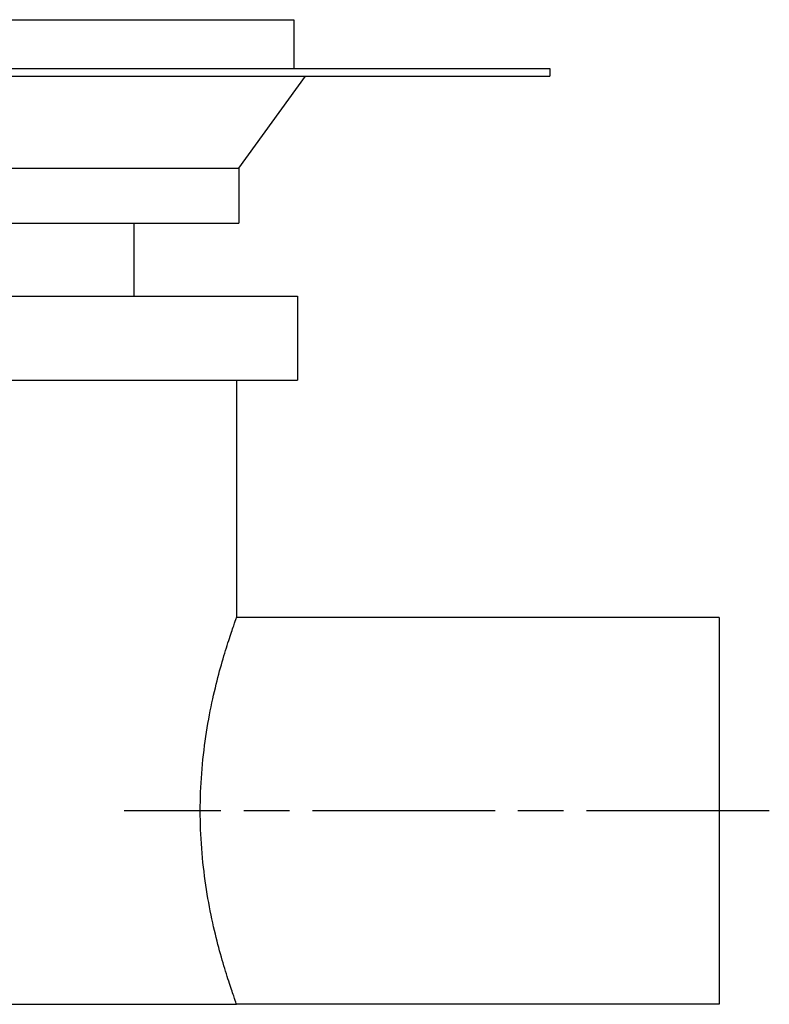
# Paper-space layout 'Layout1' of a CAD drawing. Extents: x -9.62 to 0.26, y -1.65 to 4.35.
# Tile 11 of 11: x -3.62 to 0.26, y -1 to 4.09. Entities that reach past the tile are written whole.
import ezdxf

# ---------------------------------------------------------------- set-up
doc = ezdxf.new("R2010")
doc.units = 0
doc.header["$MEASUREMENT"] = 0
doc.linetypes.add('CHAIN', pattern=[0.7087, 0.4724, -0.0591, 0.1181, -0.0591])
doc.layers.get('0').update_dxf_attribs({"linetype": 'CONTINUOUS'})

psp = doc.layouts.get("Layout1")

# ---------------------------------------------------------------- linework, layer by layer
for p, q in [((-8.3012, 4.0906), (-2.1988, 4.0906)), ((-2.1988, 4.0906), (-2.1988, 3.8386)), ((-9.625, 3.8386), (-0.875, 3.8386)), ((-0.875, 3.8386), (-0.875, 3.7992)), ((-9.625, 3.7992), (-0.875, 3.7992)), ((-2.4823, 3.3228), (-2.139, 3.7992)), ((-8.0177, 3.3228), (-2.4823, 3.3228)), ((-2.4823, 3.3228), (-2.4823, 3.0394)), ((-8.0177, 3.0394), (-2.4823, 3.0394)), ((-3.0256, 3.0394), (-3.0256, 2.6614)), ((-8.3209, 2.6614), (-2.1791, 2.6614)), ((-2.1791, 2.6614), (-2.1791, 2.2276)), ((-8.3209, 2.2276), (-2.1791, 2.2276)), ((-2.4941, 2.2276), (-2.4941, 1)), ((0, 1), (-2.4941, 1)), ((0, 1), (0, -1)), ((-8.0059, -1), (-2.4941, -1)), ((0, -1), (-2.4941, -1))]:
    psp.add_line(p, q)
at = {"linetype": 'CHAIN', "ltscale": 2}
psp.add_line((0.2594, 0), (-3.0754, 0), dxfattribs=at)
psp.add_open_spline([(-2.4941, -1), (-2.4941, -1), (-2.4963, -0.9939), (-2.5055, -0.9683), (-2.5124, -0.9488), (-2.5297, -0.8976), (-2.5401, -0.8658), (-2.5626, -0.7926), (-2.5747, -0.7512), (-2.5981, -0.663), (-2.6103, -0.6132), (-2.6334, -0.5046), (-2.6442, -0.4458), (-2.6624, -0.3228), (-2.6698, -0.2585), (-2.6795, -0.1288), (-2.6819, -0.0634), (-2.6819, 0.0634), (-2.6795, 0.1288), (-2.6698, 0.2585), (-2.6624, 0.3228), (-2.6442, 0.4458), (-2.6334, 0.5046), (-2.6103, 0.6132), (-2.5981, 0.663), (-2.5747, 0.7512), (-2.5626, 0.7926), (-2.5401, 0.8658), (-2.5297, 0.8976), (-2.5124, 0.9488), (-2.5055, 0.9683), (-2.4963, 0.9939), (-2.4941, 1), (-2.4941, 1)], degree=3, knots=[3.865644, 3.865644, 3.865644, 3.865644, 4.348689, 4.348689, 4.831734, 4.831734, 5.314779, 5.314779, 5.797823, 5.797823, 6.28119, 6.28119, 6.764556, 6.764556, 7.247922, 7.247922, 7.731289, 7.731289, 8.214655, 8.214655, 8.698021, 8.698021, 9.181387, 9.181387, 9.664754, 9.664754, 10.147798, 10.147798, 10.630843, 10.630843, 11.113888, 11.113888, 11.596933, 11.596933, 11.596933, 11.596933])

doc.saveas('drawing.dxf')
